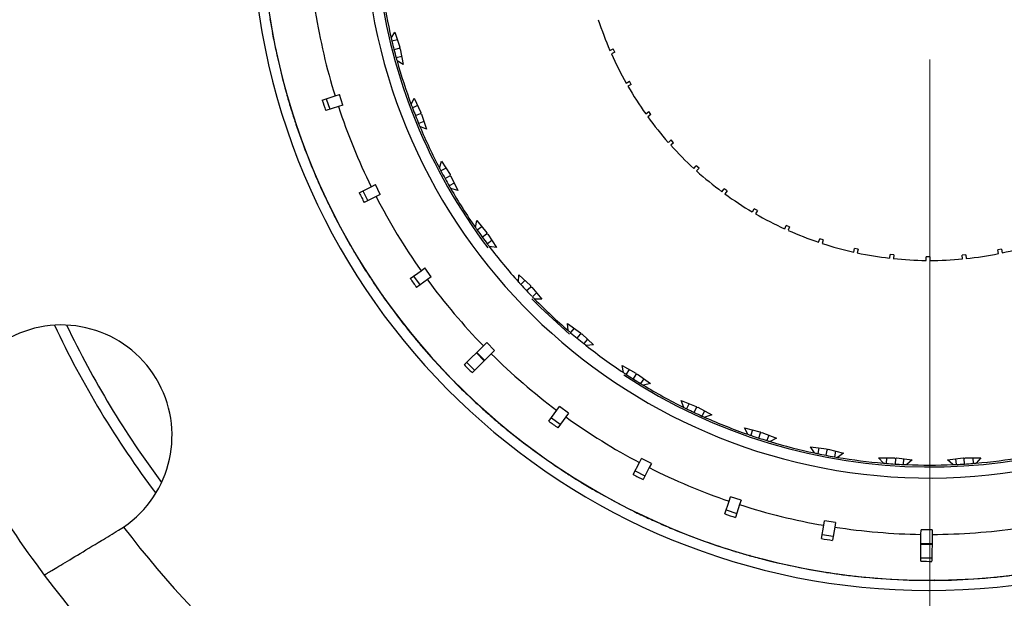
# Model space of a CAD drawing. Header units: inches. Extents: x 1.2 to 31.4, y 1 to 21.5.
# Tile 16 of 63: x 10.5 to 11.9, y 2.7 to 3.5. Entities that reach past the tile are written whole.
import ezdxf

# ---------------------------------------------------------------- set-up
doc = ezdxf.new("R2010")
doc.units = ezdxf.units.IN
doc.header["$MEASUREMENT"] = 0

# ---------------------------------------------------------------- blocks, each defined once
blk = doc.blocks.new('SW_CENTERMARKSYMBOL_1')
at = {"color": 0, "linetype": 'Continuous', "lineweight": 18}
blk.add_line((0, -0.2), (0, -1.006), dxfattribs=at)

msp = doc.modelspace()

# ---------------------------------------------------------------- linework, layer by layer
at = {"color": 7, "linetype": 'Continuous', "lineweight": 25}
for p, q in [((10.8636, 3.4819), (10.8634, 3.4819)), ((10.8637, 3.4798), (10.864, 3.4799)), ((11.0245, 3.4743), (11.0295, 3.4826)), ((11.033, 3.472), (11.0255, 3.4701)), ((11.0295, 3.4826), (11.0362, 3.4622)), ((10.8678, 3.4591), (10.8681, 3.4591)), ((11.0283, 3.4588), (11.0352, 3.4606)), ((11.0362, 3.4622), (11.0352, 3.4606)), ((11.0352, 3.4606), (11.0368, 3.4597)), ((11.0368, 3.4597), (11.0408, 3.4386)), ((11.3211, 3.4577), (11.3256, 3.4598)), ((11.3277, 3.4552), (11.3256, 3.4598)), ((11.0387, 3.4496), (11.0313, 3.4476)), ((11.3277, 3.4552), (11.3231, 3.4532)), ((11.0408, 3.4386), (11.0324, 3.4435)), ((11.3431, 3.4134), (11.3474, 3.4159)), ((11.3499, 3.4116), (11.3455, 3.4091)), ((11.3499, 3.4116), (11.3474, 3.4159)), ((10.8826, 3.3999), (10.8824, 3.3998)), ((10.9311, 3.3904), (10.9484, 3.3959)), ((10.9365, 3.3921), (10.9411, 3.3778)), ((10.9484, 3.3959), (10.9544, 3.3978)), ((10.959, 3.3835), (10.9544, 3.3978)), ((11.0517, 3.3841), (11.0556, 3.393)), ((11.0556, 3.393), (11.0648, 3.3736)), ((10.8884, 3.3795), (10.8886, 3.3796)), ((10.889, 3.3775), (10.8892, 3.3776)), ((10.953, 3.3816), (10.9357, 3.3761)), ((10.959, 3.3835), (10.953, 3.3816)), ((11.0604, 3.3829), (11.0532, 3.38)), ((11.0574, 3.3692), (11.0641, 3.3719)), ((11.0648, 3.3736), (11.0641, 3.3719)), ((11.0641, 3.3719), (11.0657, 3.3711)), ((11.0657, 3.3711), (11.0724, 3.3507)), ((11.3696, 3.3717), (11.3736, 3.3746)), ((11.3765, 3.3706), (11.3725, 3.3676)), ((11.3765, 3.3706), (11.3736, 3.3746)), ((10.895, 3.3595), (10.8948, 3.3594)), ((10.8954, 3.3575), (10.8957, 3.3575)), ((11.0689, 3.3614), (11.0618, 3.3585)), ((11.0724, 3.3507), (11.0634, 3.3545)), ((10.9024, 3.3375), (10.9026, 3.3375)), ((11.4003, 3.3329), (11.404, 3.3362)), ((11.4073, 3.3325), (11.4036, 3.3292)), ((11.4073, 3.3325), (11.404, 3.3362)), ((11.09, 3.298), (11.0928, 3.3074)), ((11.0988, 3.2979), (11.092, 3.2942)), ((11.0928, 3.3074), (11.1043, 3.2892)), ((11.4349, 3.2976), (11.4382, 3.3013)), ((11.4419, 3.2979), (11.4382, 3.3013)), ((11.4419, 3.2979), (11.4386, 3.2942)), ((11.0975, 3.284), (11.1038, 3.2875)), ((11.1043, 3.2892), (11.1038, 3.2875)), ((11.1038, 3.2875), (11.1055, 3.287)), ((11.1055, 3.287), (11.1147, 3.2675)), ((10.9253, 3.2809), (10.9251, 3.2808)), ((10.9811, 3.2646), (10.9974, 3.2728)), ((10.9974, 3.2728), (11.003, 3.2756)), ((11.0097, 3.2622), (11.003, 3.2756)), ((11.1099, 3.2776), (11.1032, 3.2739)), ((10.9338, 3.2615), (10.934, 3.2616)), ((10.9347, 3.2596), (10.9349, 3.2598)), ((10.9862, 3.2672), (10.993, 3.2538)), ((11.0041, 3.2594), (10.9879, 3.2512)), ((11.0097, 3.2622), (11.0041, 3.2594)), ((11.1147, 3.2675), (11.1053, 3.2702)), ((11.473, 3.266), (11.4759, 3.2701)), ((11.48, 3.2671), (11.4759, 3.2701)), ((11.48, 3.2671), (11.477, 3.2631)), ((10.9432, 3.2426), (10.9429, 3.2425)), ((10.9439, 3.2407), (10.9441, 3.2408)), ((11.5142, 3.2387), (11.5167, 3.243)), ((11.521, 3.2405), (11.5167, 3.243)), ((11.521, 3.2405), (11.5185, 3.2361)), ((10.9535, 3.2219), (10.9538, 3.2219)), ((11.1388, 3.2175), (11.1404, 3.2271)), ((11.1404, 3.2271), (11.1541, 3.2105)), ((11.1475, 3.2185), (11.1412, 3.2139)), ((11.558, 3.2157), (11.56, 3.2203)), ((11.5646, 3.2183), (11.56, 3.2203)), ((11.5646, 3.2183), (11.5626, 3.2137)), ((11.148, 3.2045), (11.1538, 3.2087)), ((11.1541, 3.2105), (11.1538, 3.2087)), ((11.1538, 3.2087), (11.1556, 3.2084)), ((11.1556, 3.2084), (11.1671, 3.1903)), ((11.1611, 3.1997), (11.1549, 3.1952)), ((11.1671, 3.1903), (11.1575, 3.1917)), ((11.604, 3.1975), (11.6055, 3.2023)), ((11.6103, 3.2007), (11.6055, 3.2023)), ((11.6103, 3.2007), (11.6087, 3.196)), ((11.6516, 3.1842), (11.6527, 3.1891)), ((11.6575, 3.1881), (11.6527, 3.1891)), ((11.6575, 3.1881), (11.6565, 3.1832)), ((11.7004, 3.176), (11.7009, 3.1809)), ((11.7059, 3.1804), (11.7009, 3.1809)), ((11.7059, 3.1804), (11.7054, 3.1754)), ((11.7497, 3.1729), (11.7497, 3.1778)), ((11.7547, 3.1778), (11.7547, 3.1728)), ((11.8036, 3.1804), (11.7986, 3.1799)), ((11.7992, 3.1749), (11.7986, 3.1799)), ((11.8036, 3.1804), (11.8041, 3.1754)), ((11.8519, 3.1881), (11.847, 3.187)), ((11.8481, 3.1822), (11.847, 3.187)), ((11.8519, 3.1881), (11.853, 3.1832)), ((10.9841, 3.169), (10.9839, 3.1688)), ((10.9952, 3.151), (10.9954, 3.1511)), ((11.0502, 3.1483), (11.065, 3.1589)), ((11.0548, 3.1516), (11.0636, 3.1395)), ((11.065, 3.1589), (11.0701, 3.1626)), ((11.0788, 3.1504), (11.0701, 3.1626)), ((11.1973, 3.1436), (11.1976, 3.1534)), ((11.1976, 3.1534), (11.2133, 3.1387)), ((10.9963, 3.1493), (10.9965, 3.1494)), ((11.0737, 3.1468), (11.059, 3.1361)), ((11.0788, 3.1504), (11.0737, 3.1468)), ((11.2058, 3.1457), (11.2002, 3.1404)), ((11.2133, 3.1387), (11.2132, 3.1368)), ((11.0071, 3.1336), (11.0069, 3.1334)), ((11.0081, 3.1317), (11.0083, 3.1319)), ((11.208, 3.1319), (11.2132, 3.1368)), ((11.2132, 3.1368), (11.2151, 3.1368)), ((11.2151, 3.1368), (11.2288, 3.1202)), ((11.2216, 3.1288), (11.216, 3.1236)), ((11.0203, 3.1145), (11.0205, 3.1146)), ((11.2288, 3.1202), (11.219, 3.1205)), ((11.2637, 3.0874), (11.2811, 3.0748)), ((11.2645, 3.0777), (11.2637, 3.0874)), ((11.2727, 3.0808), (11.2678, 3.0749)), ((11.2767, 3.0675), (11.2812, 3.073)), ((11.2811, 3.0748), (11.2812, 3.073)), ((11.2812, 3.073), (11.2831, 3.0731)), ((11.2831, 3.0731), (11.2987, 3.0584)), ((11.0579, 3.0664), (11.0577, 3.0662)), ((11.1496, 3.057), (11.154, 3.0614)), ((11.1646, 3.0508), (11.154, 3.0614)), ((11.2906, 3.0661), (11.2856, 3.0601)), ((11.2987, 3.0584), (11.289, 3.0575)), ((11.0714, 3.0501), (11.0716, 3.0503)), ((11.0727, 3.0485), (11.0729, 3.0487)), ((11.1236, 3.0313), (11.1496, 3.057)), ((11.1601, 3.0464), (11.1341, 3.0206)), ((11.14, 3.0476), (11.1506, 3.0369)), ((11.1407, 3.0482), (11.1512, 3.0376)), ((11.1646, 3.0508), (11.1601, 3.0464)), ((11.0856, 3.0345), (11.0854, 3.0343)), ((11.0868, 3.0328), (11.087, 3.033)), ((11.1269, 3.0346), (11.1375, 3.024)), ((11.1013, 3.0174), (11.1015, 3.0176)), ((11.3375, 3.0303), (11.3563, 3.0199)), ((11.3395, 3.0207), (11.3375, 3.0303)), ((11.3473, 3.0249), (11.3431, 3.0184)), ((11.3529, 3.0121), (11.3567, 3.0181)), ((11.3563, 3.0199), (11.3567, 3.0181)), ((11.3567, 3.0181), (11.3585, 3.0185)), ((11.3585, 3.0185), (11.3759, 3.0059)), ((11.3668, 3.0125), (11.3627, 3.006)), ((11.3759, 3.0059), (11.3664, 3.0037)), ((11.4178, 2.9828), (11.4378, 2.9749)), ((11.4211, 2.9736), (11.4178, 2.9828)), ((11.4283, 2.9787), (11.425, 2.9717)), ((11.1452, 2.975), (11.1451, 2.9748)), ((11.2383, 2.9549), (11.2491, 2.9696)), ((11.2491, 2.9696), (11.2528, 2.9746)), ((11.2648, 2.9658), (11.2528, 2.9746)), ((11.2648, 2.9658), (11.2611, 2.9607)), ((11.4354, 2.9667), (11.4385, 2.9732)), ((11.4378, 2.9749), (11.4385, 2.9732)), ((11.4385, 2.9732), (11.4402, 2.9738)), ((11.4402, 2.9738), (11.459, 2.9635)), ((11.4492, 2.9689), (11.4459, 2.9619)), ((11.1609, 2.9608), (11.161, 2.961)), ((11.1624, 2.9594), (11.1626, 2.9596)), ((11.2417, 2.9595), (11.2537, 2.9506)), ((11.2611, 2.9607), (11.2504, 2.946)), ((11.459, 2.9635), (11.4499, 2.9601)), ((11.1772, 2.9473), (11.177, 2.9471)), ((11.1786, 2.9458), (11.1787, 2.946)), ((11.5035, 2.9458), (11.5244, 2.9405)), ((11.5079, 2.9371), (11.5035, 2.9458)), ((11.5144, 2.943), (11.512, 2.9357)), ((11.523, 2.932), (11.5252, 2.9389)), ((11.5244, 2.9405), (11.5252, 2.9389)), ((11.5252, 2.9389), (11.5268, 2.9397)), ((11.5268, 2.9397), (11.5468, 2.9318)), ((11.195, 2.9326), (11.1952, 2.9328)), ((11.5364, 2.9359), (11.534, 2.9286)), ((11.5468, 2.9318), (11.5381, 2.9273)), ((11.5932, 2.9199), (11.6145, 2.9172)), ((11.5986, 2.9118), (11.5932, 2.9199)), ((11.6043, 2.9185), (11.6029, 2.9109)), ((11.6142, 2.9086), (11.6155, 2.9157)), ((11.6145, 2.9172), (11.6155, 2.9157)), ((11.6155, 2.9157), (11.6171, 2.9167)), ((11.6171, 2.9167), (11.6379, 2.9113)), ((11.627, 2.9141), (11.6256, 2.9065)), ((11.6379, 2.9113), (11.6298, 2.9058)), ((11.3526, 2.8826), (11.361, 2.8988)), ((11.361, 2.8988), (11.3639, 2.9044)), ((11.3772, 2.8975), (11.3639, 2.9044)), ((11.3772, 2.8975), (11.3743, 2.8919)), ((11.6854, 2.9053), (11.7069, 2.9053)), ((11.6918, 2.898), (11.6854, 2.9053)), ((11.6961, 2.8976), (11.6966, 2.9053)), ((11.7069, 2.9053), (11.7081, 2.904)), ((11.7081, 2.904), (11.7076, 2.8968)), ((11.7081, 2.904), (11.7095, 2.9052)), ((11.7095, 2.9052), (11.7308, 2.9025)), ((11.7192, 2.8962), (11.7197, 2.9039)), ((11.7308, 2.9025), (11.7235, 2.896)), ((11.7787, 2.9025), (11.8, 2.9052)), ((11.786, 2.896), (11.7787, 2.9025)), ((11.7898, 2.9039), (11.7903, 2.8962)), ((11.8, 2.9052), (11.8014, 2.904)), ((11.8014, 2.904), (11.8026, 2.9053)), ((11.8018, 2.8968), (11.8014, 2.904)), ((11.8129, 2.9053), (11.8134, 2.8976)), ((11.8241, 2.9053), (11.8177, 2.898)), ((11.2444, 2.8967), (11.2443, 2.8965)), ((11.2619, 2.8848), (11.2621, 2.885)), ((11.2637, 2.8837), (11.2638, 2.8839)), ((11.3553, 2.8877), (11.3686, 2.8808)), ((11.3743, 2.8919), (11.366, 2.8758)), ((11.2799, 2.8737), (11.2798, 2.8735)), ((11.2815, 2.8725), (11.2817, 2.8727)), ((11.2997, 2.8616), (11.2998, 2.8618)), ((11.4769, 2.8291), (11.4826, 2.8464)), ((11.4826, 2.8464), (11.4846, 2.8523)), ((11.4988, 2.8476), (11.4846, 2.8523)), ((11.4988, 2.8476), (11.4969, 2.8417)), ((11.3536, 2.833), (11.3535, 2.8327)), ((11.4787, 2.8345), (11.4929, 2.8298)), ((11.4969, 2.8417), (11.4911, 2.8244)), ((11.3726, 2.8236), (11.3727, 2.8238)), ((11.3744, 2.8227), (11.3745, 2.823)), ((11.611, 2.8137), (11.612, 2.8198)), ((11.6268, 2.8174), (11.612, 2.8198)), ((11.6268, 2.8174), (11.6258, 2.8113)), ((10.6547, 2.8069), (10.6616, 2.8113)), ((11.3919, 2.8152), (11.3918, 2.8149)), ((11.3937, 2.8141), (11.3938, 2.8143)), ((11.4132, 2.8059), (11.4133, 2.8061)), ((11.608, 2.7957), (11.611, 2.8137)), ((11.6258, 2.8113), (11.6228, 2.7933)), ((11.7428, 2.8014), (11.7429, 2.8077)), ((11.7579, 2.8076), (11.7429, 2.8077)), ((11.7579, 2.8076), (11.7578, 2.8013)), ((11.6089, 2.8013), (11.6237, 2.7989)), ((11.7426, 2.7648), (11.7428, 2.8014)), ((11.7578, 2.8013), (11.7576, 2.7648)), ((11.4706, 2.7851), (11.4705, 2.7848)), ((11.4907, 2.7784), (11.4907, 2.7787)), ((11.4926, 2.7778), (11.4927, 2.7781)), ((11.7428, 2.7889), (11.7578, 2.7888)), ((11.7428, 2.788), (11.7578, 2.7879)), ((11.511, 2.7727), (11.5109, 2.7725)), ((11.5129, 2.772), (11.513, 2.7722)), ((11.5333, 2.7666), (11.5334, 2.7668)), ((11.7427, 2.7696), (11.7577, 2.7695)), ((11.5931, 2.7539), (11.593, 2.7536)), ((11.6139, 2.7501), (11.6139, 2.7504)), ((11.6159, 2.7498), (11.6159, 2.75)), ((11.6348, 2.7473), (11.6348, 2.7471)), ((11.6368, 2.7468), (11.6368, 2.747)), ((11.6578, 2.7443), (11.6578, 2.7445)), ((11.7187, 2.7401), (11.7187, 2.7398)), ((11.7398, 2.7392), (11.7398, 2.7395)), ((11.7419, 2.7392), (11.7419, 2.7394)), ((11.761, 2.7394), (11.7609, 2.7391)), ((11.763, 2.7391), (11.763, 2.7394)), ((11.7841, 2.7396), (11.7842, 2.7398)), ((11.845, 2.7439), (11.8451, 2.7436))]:
    msp.add_line(p, q, dxfattribs=at)
at = {"color": 7, "linetype": 'Continuous', "lineweight": 25, "flags": 128}
msp.add_lwpolyline([(11.2662, 3.073), (11.2267, 3.1092), (11.2151, 3.1209)], dxfattribs=at)
at = {"color": 7, "linetype": 'Continuous', "lineweight": 25}
for centre, radius, start, end in [((11.7547, 3.6453), 2.0248, 318.3219, 204.4209), ((11.7547, 3.6453), 2.0017, 318.5803, 204.3563), ((11.7547, 3.6453), 1.8155, 124.3445, 203.7229), ((11.7547, 3.6453), 1.7907, 124.3969, 203.5826), ((11.7547, 3.6453), 1.7905, 124.3978, 203.5907), ((11.7547, 3.6453), 1.7457, 124.9546, 203.4707), ((11.7547, 3.6453), 0.92, 185.8331, 91.0903), ((11.7547, 3.6453), 0.906, 185.7902, 89.7), ((11.7547, 3.6453), 0.7675, 186.9974, 89.7), ((11.7547, 3.6453), 0.7525, 187.1376, 217.2203), ((11.7547, 3.6453), 0.75, 188.4138, 193.1862), ((11.7547, 3.6453), 0.9062, 189.188, 190.3925), ((11.7547, 3.6453), 0.844, 189.2092, 197.1909), ((11.7547, 3.6453), 0.4725, 198, 203.3937), ((11.7547, 3.6453), 0.9063, 190.3925, 190.5221), ((11.7547, 3.6453), 0.9063, 190.5221, 191.8589), ((11.7547, 3.6453), 0.75, 193.1862, 193.5161), ((11.7547, 3.6453), 0.9062, 191.8589, 195.7215), ((11.7547, 3.6453), 0.75, 193.5161, 194.4), ((11.7547, 3.6453), 0.75, 194.4, 195.2839), ((11.7547, 3.6453), 0.75, 195.2839, 195.6138), ((11.7547, 3.6453), 0.4725, 204, 209.3937), ((11.7547, 3.6453), 0.75, 195.6138, 200.3862), ((11.7547, 3.6453), 0.4725, 210, 215.3937), ((11.7547, 3.6453), 0.9063, 195.7215, 197.0584), ((11.7547, 3.6453), 0.9063, 197.0584, 197.188), ((11.7547, 3.6453), 0.844, 198.2092, 206.1909), ((11.7547, 3.6453), 0.75, 200.3862, 200.7161), ((11.7547, 3.6453), 0.75, 200.7161, 201.6), ((11.7547, 3.6453), 0.9063, 197.188, 198.3925), ((11.7547, 3.6453), 0.75, 201.6, 202.4839), ((11.7547, 3.6453), 0.4725, 216, 221.3937), ((11.7547, 3.6453), 0.9063, 198.3925, 198.5221), ((11.7547, 3.6453), 0.9063, 198.5221, 199.8589), ((11.7547, 3.6453), 0.75, 202.4839, 202.8138), ((11.7547, 3.6453), 0.75, 202.8138, 207.5862), ((11.7547, 3.6453), 0.9063, 199.8589, 203.7215), ((11.7547, 3.6453), 0.4725, 222, 227.3937), ((11.7547, 3.6453), 0.75, 207.5862, 207.9161), ((11.7547, 3.6453), 0.75, 207.9161, 208.8), ((11.7547, 3.6453), 0.4725, 228, 233.3937), ((11.7547, 3.6453), 0.9063, 203.7215, 205.0584), ((11.7547, 3.6453), 0.75, 208.8, 209.6839), ((11.7547, 3.6453), 0.75, 209.6839, 210.0138), ((11.7547, 3.6453), 0.9063, 205.0584, 205.188), ((11.7547, 3.6453), 0.9062, 205.188, 206.3925), ((11.7547, 3.6453), 0.844, 207.2092, 215.1909), ((11.7547, 3.6453), 0.75, 210.0138, 214.7862), ((11.7547, 3.6453), 0.4725, 234, 239.3937), ((11.7547, 3.6453), 0.9062, 206.3925, 206.5221), ((11.7547, 3.6453), 0.9063, 206.5221, 207.8589), ((11.7547, 3.6453), 0.4725, 240, 245.3937), ((11.7547, 3.6453), 0.9063, 207.8589, 211.7215), ((11.7547, 3.6453), 0.75, 214.7862, 215.1161), ((11.7547, 3.6453), 0.75, 215.1161, 216), ((11.7547, 3.6453), 0.75, 216, 216.8839), ((11.7547, 3.6453), 0.4725, 246, 251.3937), ((11.7547, 3.6453), 0.75, 216.8839, 217.2138), ((11.7547, 3.6453), 0.75, 217.2138, 221.9862), ((11.7547, 3.6453), 0.4725, 252, 257.3937), ((11.7547, 3.6453), 0.4725, 282, 287.3937), ((11.7547, 3.6453), 0.4725, 258, 263.3937), ((11.7547, 3.6453), 0.4725, 276, 281.3937), ((11.7547, 3.6453), 0.9063, 211.7215, 213.0584), ((11.7547, 3.6453), 0.4725, 264, 269.3937), ((11.7547, 3.6453), 0.4725, 270, 275.3937), ((11.7547, 3.6453), 0.9063, 213.0584, 213.188), ((11.7547, 3.6453), 0.9062, 213.188, 214.3925), ((11.7547, 3.6453), 0.844, 216.2092, 224.1909), ((11.7547, 3.6453), 0.75, 221.9862, 222.3161), ((11.7547, 3.6453), 0.75, 222.3161, 223.2), ((11.7547, 3.6453), 0.9063, 214.3925, 214.5221), ((11.7547, 3.6453), 0.9063, 214.5221, 215.8589), ((11.7547, 3.6453), 0.75, 223.2, 224.0035), ((11.7547, 3.6453), 0.9062, 215.8589, 219.7215), ((11.7547, 3.6453), 0.75, 224.0839, 224.4138), ((11.7547, 3.6453), 0.75, 224.4138, 229.1862), ((10.5773, 2.9353), 0.15, 304.2171, 117.9636), ((11.7547, 3.6453), 1.3125, 205.2721, 216.9086), ((11.7547, 3.6453), 1.2975, 205.5792, 216.6015), ((11.7547, 3.6453), 0.75, 229.1862, 229.5161), ((11.7547, 3.6453), 0.75, 229.5161, 230.4), ((11.7547, 3.6453), 0.9063, 219.7215, 221.0584), ((11.7547, 3.6453), 0.75, 230.4, 231.2839), ((11.7547, 3.6453), 0.75, 231.2839, 231.6138), ((11.7547, 3.6453), 0.75, 231.6138, 236.3862), ((11.7547, 3.6453), 0.9063, 221.0584, 221.188), ((11.7547, 3.6453), 0.9063, 221.188, 222.3925), ((11.7547, 3.6453), 0.844, 225.2092, 233.1909), ((11.7547, 3.6453), 0.9063, 222.3925, 222.5221), ((11.7547, 3.6453), 0.9063, 222.5221, 223.8589), ((11.7547, 3.6453), 0.9063, 223.8589, 227.7215), ((11.7547, 3.6453), 0.75, 236.3862, 236.7161), ((11.7547, 3.6453), 0.7525, 236.5424, 302.3872), ((11.7547, 3.6453), 0.75, 236.7161, 237.6), ((11.7547, 3.6453), 0.75, 237.6, 238.4839), ((11.7547, 3.6453), 0.75, 238.4839, 238.8138), ((11.7547, 3.6453), 1.5, 205.3512, 216.8295), ((11.7547, 3.6453), 0.75, 238.8138, 243.5862), ((11.7547, 3.6453), 0.9063, 227.7215, 229.0584), ((11.7547, 3.6453), 0.75, 243.5862, 243.9161), ((11.7547, 3.6453), 0.75, 243.9161, 244.8), ((11.7547, 3.6453), 0.75, 244.8, 245.6839), ((11.7547, 3.6453), 0.9063, 229.0584, 229.188), ((11.7547, 3.6453), 0.9063, 229.188, 230.3925), ((11.7547, 3.6453), 0.844, 234.2092, 242.1909), ((11.7547, 3.6453), 0.75, 245.6839, 246.0138), ((11.7547, 3.6453), 0.75, 246.0138, 250.7862), ((11.7547, 3.6453), 0.9063, 230.3925, 230.5221), ((11.7547, 3.6453), 0.9063, 230.5221, 231.8589), ((11.7547, 3.6453), 0.75, 250.7862, 251.1161), ((11.7547, 3.6453), 0.9062, 231.8589, 235.7215), ((11.7547, 3.6453), 0.75, 251.1161, 252), ((11.7547, 3.6453), 0.75, 252, 252.8839), ((11.7547, 3.6453), 0.75, 252.8839, 253.2138), ((11.7547, 3.6453), 0.75, 253.2138, 257.9862), ((11.7547, 3.6453), 0.75, 257.9862, 258.3161), ((11.7547, 3.6453), 0.75, 258.3161, 259.2), ((11.7547, 3.6453), 0.75, 259.2, 260.0839), ((11.7547, 3.6453), 0.75, 260.0839, 260.4138), ((11.7547, 3.6453), 0.75, 260.4138, 265.1862), ((11.7547, 3.6453), 0.75, 265.1862, 265.5161), ((11.7547, 3.6453), 0.75, 265.5161, 266.4), ((11.7547, 3.6453), 0.75, 273.6, 274.4839), ((11.7547, 3.6453), 0.75, 274.4839, 274.8138), ((11.7547, 3.6453), 0.75, 274.8138, 279.5862), ((11.7547, 3.6453), 0.9063, 235.7215, 237.0584), ((11.7547, 3.6453), 0.9063, 237.188, 238.3925), ((11.7547, 3.6453), 0.844, 243.2092, 251.1909), ((11.7547, 3.6453), 0.75, 266.4, 267.2839), ((11.7547, 3.6453), 0.75, 267.2839, 267.6138), ((11.7547, 3.6453), 0.75, 267.6138, 272.3862), ((11.7547, 3.6453), 0.75, 272.3862, 272.7161), ((11.7547, 3.6453), 0.75, 272.7161, 273.6), ((11.7547, 3.6453), 0.9063, 238.3925, 238.5221), ((11.7547, 3.6453), 0.9063, 238.5221, 239.8589), ((11.7547, 3.6453), 0.9062, 239.8589, 243.7215), ((11.7547, 3.6453), 0.9063, 243.7215, 245.0584), ((11.7547, 3.6453), 0.844, 252.2092, 260.1909), ((11.7547, 3.6453), 0.9063, 245.0584, 245.188), ((11.7547, 3.6453), 0.9062, 245.188, 246.3925), ((11.7547, 3.6453), 1.375, 217.3439, 264.8368), ((11.7547, 3.6453), 0.9063, 246.3925, 246.5221), ((11.7547, 3.6453), 0.9063, 246.5221, 247.8589), ((11.7547, 3.6453), 0.9062, 247.8589, 251.7215), ((11.7547, 3.6453), 0.844, 261.2092, 269.1909), ((11.7547, 3.6453), 0.844, 270.2092, 278.1909), ((11.7547, 3.6453), 0.9062, 251.7215, 253.0584), ((11.7547, 3.6453), 0.9063, 253.0584, 253.188), ((11.7547, 3.6453), 0.9063, 253.188, 254.3925), ((11.7547, 3.6453), 0.9063, 254.3925, 254.5221), ((11.7547, 3.6453), 0.9063, 254.5221, 255.8589), ((11.7547, 3.6453), 0.9062, 255.8589, 259.7215), ((11.7547, 3.6453), 0.9063, 259.7215, 261.0584), ((11.7547, 3.6453), 1.5, 216.8295, 265.3512), ((11.7547, 3.6453), 0.9063, 261.0584, 261.188), ((11.7547, 3.6453), 0.9062, 261.188, 262.3925), ((11.7547, 3.6453), 0.9063, 262.3925, 262.5221), ((11.7547, 3.6453), 0.9063, 262.5221, 263.8589), ((11.7547, 3.6453), 0.9062, 263.8589, 267.7215), ((11.7547, 3.6453), 0.9063, 267.7215, 269.0584), ((11.7547, 3.6453), 0.9063, 269.0584, 269.188), ((11.7547, 3.6453), 0.9062, 269.188, 270.3925), ((11.7547, 3.6453), 0.9063, 270.3925, 270.5221), ((11.7547, 3.6453), 0.9063, 270.5221, 271.8589), ((11.7547, 3.6453), 0.9063, 271.8589, 275.7215), ((11.7547, 3.6453), 0.9063, 275.7215, 277.0584)]:
    msp.add_arc(centre, radius, start, end, dxfattribs=at)
for centre, major_axis, start_param, end_param in [((11.839, 3.6722), (0.9057, 0.289), 3.133669, 3.149516), ((11.8338, 3.6851), (0.8493, 0.4272), 3.133669, 3.149516), ((11.8266, 3.697), (0.772, 0.5548), 3.133669, 3.149516), ((11.819, 3.7089), (0.6901, 0.6829), 3.133834, 3.149351), ((11.8071, 3.7166), (0.5628, 0.7662), 3.133669, 3.149516), ((11.7953, 3.7239), (0.436, 0.8448), 3.133669, 3.149516), ((11.7825, 3.7293), (0.2985, 0.9026), 3.133669, 3.149516), ((11.769, 3.7326), (0.1536, 0.9382), 3.133669, 3.149516), ((11.7552, 3.7357), (0.0051, 0.9709), 3.133834, 3.149351)]:
    msp.add_ellipse(centre, major_axis=major_axis, ratio=0.995661, start_param=start_param, end_param=end_param, dxfattribs=at)
for points, knots in [([(11.7547, 3.1778), (11.7539, 3.1778), (11.7523, 3.1778), (11.7506, 3.1778), (11.7497, 3.1778)], [0, 0, 0, 0, 0.49353, 1, 1, 1, 1]), ([(11.8026, 2.9053), (11.8069, 2.9053), (11.8141, 2.9053), (11.8212, 2.9053), (11.8241, 2.9053)], [0, 0, 0, 0, 0.601713, 1, 1, 1, 1]), ([(10.5541, 2.7462), (10.5549, 2.7467), (10.5567, 2.7478), (10.5723, 2.7571), (10.5979, 2.7726), (10.6272, 2.7902), (10.6469, 2.8021), (10.6547, 2.8069)], [0, 0, 0, 0, 0.184848, 0.407249, 0.630053, 0.85388, 1, 1, 1, 1])]:
    msp.add_open_spline(points, degree=3, knots=knots, dxfattribs=at)

# ---------------------------------------------------------------- block references
at = {"color": 7, "linetype": 'Continuous', "lineweight": 18}
msp.add_blockref('SW_CENTERMARKSYMBOL_1', (11.7547, 3.6453), dxfattribs=at)

doc.saveas('drawing.dxf')
